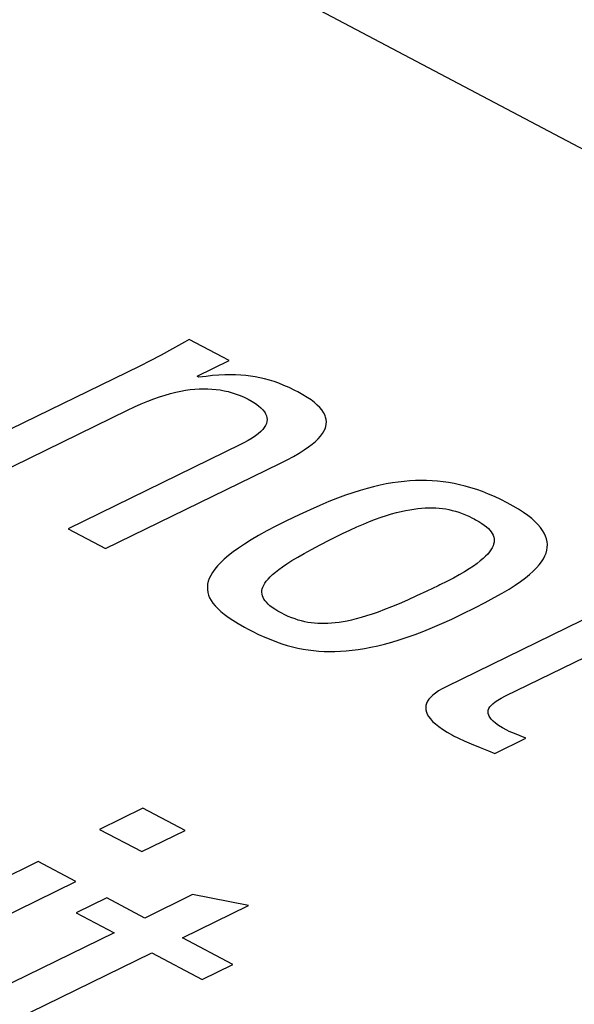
# Model space of a CAD drawing. Extents: x -840 to -217, y -121 to 557.
# Tile 125 of 145: x -344.75 to -342.86, y 484.43 to 487.78. Entities that reach past the tile are written whole.
import ezdxf

# ---------------------------------------------------------------- set-up
doc = ezdxf.new("R2010")
doc.units = 0
doc.header["$LTSCALE"] = 23.1
doc.layers.add('R912005577_AM_0', color=7, linetype='CONTINUOUS')

msp = doc.modelspace()

# ---------------------------------------------------------------- linework, layer by layer
at = {"layer": 'R912005577_AM_0', "color": 7}
for p, q in [((-369.3777, 501.394), (-333.9593, 482.6441)), ((-344.1871, 486.6835), (-344.2284, 486.6604)), ((-344.1714, 486.6925), (-344.1871, 486.6835)), ((-344.0357, 486.6207), (-344.1714, 486.6925)), ((-344.2284, 486.6604), (-344.2671, 486.6394)), ((-344.3042, 486.6201), (-344.34, 486.6023)), ((-344.2671, 486.6394), (-344.3042, 486.6201)), ((-344.1449, 486.5673), (-344.0357, 486.6207)), ((-344.34, 486.6023), (-345.0118, 486.2742)), ((-344.1386, 486.564), (-344.1449, 486.5673)), ((-344.1143, 486.5671), (-344.1386, 486.564)), ((-344.0917, 486.5695), (-344.1143, 486.5671)), ((-344.0705, 486.5711), (-344.0917, 486.5695)), ((-344.0505, 486.572), (-344.0705, 486.5711)), ((-344.0316, 486.5724), (-344.0505, 486.572)), ((-344.0135, 486.5722), (-344.0316, 486.5724)), ((-343.996, 486.5714), (-344.0135, 486.5722)), ((-343.9791, 486.57), (-343.996, 486.5714)), ((-343.9626, 486.5681), (-343.9791, 486.57)), ((-343.9465, 486.5656), (-343.9626, 486.5681)), ((-343.9305, 486.5625), (-343.9465, 486.5656)), ((-343.9146, 486.5588), (-343.9305, 486.5625)), ((-343.8986, 486.5544), (-343.9146, 486.5588)), ((-343.8825, 486.5493), (-343.8986, 486.5544)), ((-343.8659, 486.5433), (-343.8825, 486.5493)), ((-343.8488, 486.5364), (-343.8659, 486.5433)), ((-344.2533, 486.5035), (-344.235, 486.5087)), ((-344.235, 486.5087), (-344.2174, 486.513)), ((-344.2174, 486.513), (-344.2005, 486.5167)), ((-344.2005, 486.5167), (-344.184, 486.5196)), ((-344.184, 486.5196), (-344.1681, 486.5218)), ((-344.1681, 486.5218), (-344.1527, 486.5234)), ((-344.1527, 486.5234), (-344.1376, 486.5244)), ((-344.1376, 486.5244), (-344.1229, 486.5248)), ((-344.1229, 486.5248), (-344.1084, 486.5247)), ((-344.1084, 486.5247), (-344.0942, 486.5239)), ((-344.0942, 486.5239), (-344.0802, 486.5226)), ((-344.0802, 486.5226), (-344.0663, 486.5207)), ((-344.0663, 486.5207), (-344.0525, 486.5182)), ((-344.0525, 486.5182), (-344.0388, 486.515)), ((-344.0388, 486.515), (-344.032, 486.5132)), ((-344.032, 486.5132), (-344.0252, 486.5112)), ((-344.0252, 486.5112), (-344.0115, 486.5067)), ((-344.0115, 486.5067), (-343.9979, 486.5015)), ((-343.831, 486.5285), (-343.8488, 486.5364)), ((-343.8122, 486.5193), (-343.831, 486.5285)), ((-343.8019, 486.514), (-343.8122, 486.5193)), ((-343.7849, 486.5046), (-343.8019, 486.514)), ((-344.3582, 486.4629), (-344.3349, 486.4733)), ((-344.3349, 486.4733), (-344.313, 486.4824)), ((-344.313, 486.4824), (-344.2922, 486.4904)), ((-344.2922, 486.4904), (-344.2723, 486.4974)), ((-344.2723, 486.4974), (-344.2533, 486.5035)), ((-343.9979, 486.5015), (-343.9843, 486.4956)), ((-343.9843, 486.4956), (-343.9707, 486.4888)), ((-343.9707, 486.4888), (-343.9574, 486.4813)), ((-343.9574, 486.4813), (-343.9459, 486.474)), ((-343.9459, 486.474), (-343.9361, 486.4669)), ((-343.7699, 486.4954), (-343.7849, 486.5046)), ((-343.7567, 486.4865), (-343.7699, 486.4954)), ((-343.7452, 486.4777), (-343.7567, 486.4865)), ((-343.7353, 486.4692), (-343.7452, 486.4777)), ((-344.8839, 486.2065), (-344.3817, 486.4517)), ((-344.3817, 486.4517), (-344.3582, 486.4629)), ((-343.9361, 486.4669), (-343.9278, 486.4599)), ((-343.9278, 486.4599), (-343.921, 486.453)), ((-343.921, 486.453), (-343.9156, 486.4462)), ((-343.9156, 486.4462), (-343.9134, 486.4428)), ((-343.9134, 486.4428), (-343.9115, 486.4394)), ((-343.727, 486.4608), (-343.7353, 486.4692)), ((-343.72, 486.4526), (-343.727, 486.4608)), ((-343.7144, 486.4444), (-343.72, 486.4526)), ((-343.71, 486.4364), (-343.7144, 486.4444)), ((-343.9087, 486.4063), (-343.9117, 486.3996)), ((-343.9115, 486.4394), (-343.9086, 486.4328)), ((-343.907, 486.4129), (-343.9087, 486.4063)), ((-343.9086, 486.4328), (-343.9069, 486.4261)), ((-343.9063, 486.4195), (-343.907, 486.4129)), ((-343.9069, 486.4261), (-343.9063, 486.4195)), ((-343.7083, 486.4323), (-343.71, 486.4364)), ((-343.7069, 486.4283), (-343.7083, 486.4323)), ((-343.705, 486.4204), (-343.7069, 486.4283)), ((-343.7042, 486.4124), (-343.705, 486.4204)), ((-343.7046, 486.4044), (-343.7042, 486.4124)), ((-343.928, 486.3788), (-343.9362, 486.3716)), ((-343.9212, 486.3858), (-343.928, 486.3788)), ((-343.9158, 486.3928), (-343.9212, 486.3858)), ((-343.9117, 486.3996), (-343.9158, 486.3928)), ((-343.7179, 486.3718), (-343.7128, 486.3801)), ((-343.7128, 486.3801), (-343.7088, 486.3883)), ((-343.7088, 486.3883), (-343.7061, 486.3964)), ((-343.7061, 486.3964), (-343.7046, 486.4044)), ((-343.9855, 486.3403), (-343.9964, 486.3349)), ((-343.9704, 486.3485), (-343.9855, 486.3403)), ((-343.9573, 486.3565), (-343.9704, 486.3485)), ((-343.9459, 486.3641), (-343.9573, 486.3565)), ((-343.9362, 486.3716), (-343.9459, 486.3641)), ((-343.7527, 486.3361), (-343.7417, 486.3454)), ((-343.7417, 486.3454), (-343.7323, 486.3544)), ((-343.7323, 486.3544), (-343.7244, 486.3632)), ((-343.7244, 486.3632), (-343.7179, 486.3718)), ((-343.9964, 486.3349), (-344.5843, 486.0479)), ((-343.816, 486.2945), (-343.7969, 486.3057)), ((-343.7969, 486.3057), (-343.7801, 486.3163)), ((-343.7801, 486.3163), (-343.7654, 486.3264)), ((-343.7654, 486.3264), (-343.7527, 486.3361)), ((-343.8625, 486.2701), (-343.8378, 486.2827)), ((-343.8378, 486.2827), (-343.816, 486.2945)), ((-344.4563, 485.9801), (-343.8625, 486.2701)), ((-343.4595, 486.2069), (-343.4797, 486.204)), ((-343.4398, 486.2092), (-343.4595, 486.2069)), ((-343.4203, 486.2108), (-343.4398, 486.2092)), ((-343.4012, 486.2118), (-343.4203, 486.2108)), ((-343.3822, 486.2122), (-343.4012, 486.2118)), ((-343.3634, 486.2119), (-343.3822, 486.2122)), ((-343.3446, 486.2111), (-343.3634, 486.2119)), ((-343.3259, 486.2097), (-343.3446, 486.2111)), ((-343.3072, 486.2077), (-343.3259, 486.2097)), ((-343.2884, 486.205), (-343.3072, 486.2077)), ((-343.2695, 486.2017), (-343.2884, 486.205)), ((-343.5895, 486.1783), (-343.614, 486.1706)), ((-343.566, 486.1851), (-343.5895, 486.1783)), ((-343.5434, 486.1911), (-343.566, 486.1851)), ((-343.5216, 486.1961), (-343.5434, 486.1911)), ((-343.5004, 486.2004), (-343.5216, 486.1961)), ((-343.4797, 486.204), (-343.5004, 486.2004)), ((-343.2505, 486.1977), (-343.2695, 486.2017)), ((-343.2313, 486.1929), (-343.2505, 486.1977)), ((-343.2119, 486.1875), (-343.2313, 486.1929)), ((-343.1922, 486.1812), (-343.2119, 486.1875)), ((-343.1723, 486.1742), (-343.1922, 486.1812)), ((-343.152, 486.1662), (-343.1723, 486.1742)), ((-343.6955, 486.1403), (-343.7263, 486.1273)), ((-343.6667, 486.1517), (-343.6955, 486.1403)), ((-343.6396, 486.1617), (-343.6667, 486.1517)), ((-343.614, 486.1706), (-343.6396, 486.1617)), ((-343.1314, 486.1573), (-343.152, 486.1662)), ((-343.1103, 486.1474), (-343.1314, 486.1573)), ((-343.0888, 486.1365), (-343.1103, 486.1474)), ((-343.7599, 486.1125), (-343.7972, 486.0952)), ((-343.7263, 486.1273), (-343.7599, 486.1125)), ((-343.4659, 486.1027), (-343.4501, 486.1066)), ((-343.4501, 486.1066), (-343.435, 486.11)), ((-343.435, 486.11), (-343.4205, 486.1127)), ((-343.4205, 486.1127), (-343.4066, 486.115)), ((-343.4066, 486.115), (-343.3931, 486.1167)), ((-343.3931, 486.1167), (-343.3802, 486.118)), ((-343.3802, 486.118), (-343.3676, 486.1188)), ((-343.3676, 486.1188), (-343.3614, 486.1191)), ((-343.3614, 486.1191), (-343.3553, 486.1192)), ((-343.3553, 486.1192), (-343.3434, 486.1192)), ((-343.3434, 486.1192), (-343.3318, 486.1188)), ((-343.3318, 486.1188), (-343.3204, 486.118)), ((-343.3204, 486.118), (-343.3091, 486.1167)), ((-343.3091, 486.1167), (-343.298, 486.1151)), ((-343.298, 486.1151), (-343.2869, 486.113)), ((-343.2869, 486.113), (-343.2759, 486.1105)), ((-343.2759, 486.1105), (-343.2649, 486.1076)), ((-343.2649, 486.1076), (-343.2537, 486.1041)), ((-343.2537, 486.1041), (-343.2424, 486.1001)), ((-343.0682, 486.1251), (-343.0888, 486.1365)), ((-343.0497, 486.1141), (-343.0682, 486.1251)), ((-343.033, 486.1032), (-343.0497, 486.1141)), ((-343.842, 486.0737), (-343.876, 486.0567)), ((-343.84, 486.0747), (-343.842, 486.0737)), ((-343.7972, 486.0952), (-343.84, 486.0747)), ((-343.5782, 486.0636), (-343.5571, 486.0722)), ((-343.5571, 486.0722), (-343.537, 486.0799)), ((-343.537, 486.0799), (-343.5179, 486.0868)), ((-343.5179, 486.0868), (-343.4997, 486.0928)), ((-343.4997, 486.0928), (-343.4824, 486.0981)), ((-343.4824, 486.0981), (-343.4659, 486.1027)), ((-343.2424, 486.1001), (-343.2309, 486.0956)), ((-343.2309, 486.0956), (-343.2192, 486.0903)), ((-343.2192, 486.0903), (-343.207, 486.0844)), ((-343.207, 486.0844), (-343.2014, 486.0815)), ((-343.2014, 486.0815), (-343.196, 486.0786)), ((-343.196, 486.0786), (-343.1848, 486.0722)), ((-343.1848, 486.0722), (-343.175, 486.066)), ((-343.0182, 486.0926), (-343.033, 486.1032)), ((-343.0051, 486.0822), (-343.0182, 486.0926)), ((-342.9936, 486.0719), (-343.0051, 486.0822)), ((-342.9837, 486.0619), (-342.9936, 486.0719)), ((-344.5843, 486.0479), (-344.4563, 485.9801)), ((-343.9069, 486.0404), (-343.935, 486.0249)), ((-343.876, 486.0567), (-343.9069, 486.0404)), ((-343.649, 486.0314), (-343.6241, 486.0432)), ((-343.6241, 486.0432), (-343.6006, 486.0539)), ((-343.6006, 486.0539), (-343.5782, 486.0636)), ((-343.175, 486.066), (-343.1665, 486.0599)), ((-343.1665, 486.0599), (-343.1592, 486.054)), ((-343.1592, 486.054), (-343.1528, 486.0482)), ((-343.1528, 486.0482), (-343.1474, 486.0425)), ((-343.1474, 486.0425), (-343.143, 486.0368)), ((-342.9752, 486.0519), (-342.9837, 486.0619)), ((-342.9681, 486.0421), (-342.9752, 486.0519)), ((-342.9623, 486.0324), (-342.9681, 486.0421)), ((-343.9603, 486.01), (-343.9831, 485.9957)), ((-343.935, 486.0249), (-343.9603, 486.01)), ((-343.7258, 485.9928), (-343.6926, 486.0098)), ((-343.6926, 486.0098), (-343.6542, 486.0288)), ((-343.6542, 486.0288), (-343.649, 486.0314)), ((-343.143, 486.0368), (-343.1394, 486.0311)), ((-343.1394, 486.0311), (-343.1366, 486.0254)), ((-343.1366, 486.0254), (-343.1346, 486.0196)), ((-343.1346, 486.0196), (-343.1334, 486.0138)), ((-343.1331, 486.0079), (-343.1335, 486.0018)), ((-343.1334, 486.0138), (-343.1331, 486.0079)), ((-342.9578, 486.0227), (-342.9623, 486.0324)), ((-342.9545, 486.0131), (-342.9578, 486.0227)), ((-342.9525, 486.0035), (-342.9545, 486.0131)), ((-342.9517, 485.994), (-342.9525, 486.0035)), ((-344.0036, 485.982), (-344.0218, 485.9688)), ((-343.9831, 485.9957), (-344.0036, 485.982)), ((-343.78, 485.9636), (-343.7547, 485.9775)), ((-343.7547, 485.9775), (-343.7258, 485.9928)), ((-343.1439, 485.976), (-343.1489, 485.969)), ((-343.14, 485.9827), (-343.1439, 485.976)), ((-343.1369, 485.9893), (-343.14, 485.9827)), ((-343.1348, 485.9956), (-343.1369, 485.9893)), ((-343.134, 485.9987), (-343.1348, 485.9956)), ((-343.1335, 486.0018), (-343.134, 485.9987)), ((-342.9562, 485.9651), (-342.9535, 485.9748)), ((-342.9535, 485.9748), (-342.952, 485.9844)), ((-342.952, 485.9844), (-342.9517, 485.994)), ((-344.0522, 485.944), (-344.0646, 485.9322)), ((-344.038, 485.9562), (-344.0522, 485.944)), ((-344.0218, 485.9688), (-344.038, 485.9562)), ((-343.8386, 485.9283), (-343.8216, 485.9391)), ((-343.8216, 485.9391), (-343.8021, 485.9508)), ((-343.8021, 485.9508), (-343.78, 485.9636)), ((-343.1802, 485.9381), (-343.1913, 485.9295)), ((-343.1705, 485.9463), (-343.1802, 485.9381)), ((-343.1621, 485.9542), (-343.1705, 485.9463)), ((-343.155, 485.9617), (-343.1621, 485.9542)), ((-343.1489, 485.969), (-343.155, 485.9617)), ((-342.9719, 485.9352), (-342.9654, 485.9453)), ((-342.9654, 485.9453), (-342.9602, 485.9553)), ((-342.9602, 485.9553), (-342.9562, 485.9651)), ((-344.0844, 485.9099), (-344.092, 485.8992)), ((-344.0753, 485.9209), (-344.0844, 485.9099)), ((-344.0646, 485.9322), (-344.0753, 485.9209)), ((-343.8778, 485.8999), (-343.8665, 485.9087)), ((-343.8665, 485.9087), (-343.8535, 485.9182)), ((-343.8535, 485.9182), (-343.8386, 485.9283)), ((-343.2181, 485.9111), (-343.2341, 485.9012)), ((-343.2039, 485.9206), (-343.2181, 485.9111)), ((-343.1913, 485.9295), (-343.2039, 485.9206)), ((-343.0125, 485.8921), (-343, 485.9034)), ((-343, 485.9034), (-342.9891, 485.9143)), ((-342.9891, 485.9143), (-342.9798, 485.9249)), ((-342.9798, 485.9249), (-342.9719, 485.9352)), ((-344.103, 485.8787), (-344.1065, 485.8688)), ((-344.0982, 485.8888), (-344.103, 485.8787)), ((-344.092, 485.8992), (-344.0982, 485.8888)), ((-343.909, 485.869), (-343.9031, 485.8761)), ((-343.9031, 485.8761), (-343.896, 485.8836)), ((-343.896, 485.8836), (-343.8876, 485.8915)), ((-343.8876, 485.8915), (-343.8778, 485.8999)), ((-343.2718, 485.8799), (-343.2938, 485.8683)), ((-343.2519, 485.8908), (-343.2718, 485.8799)), ((-343.2341, 485.9012), (-343.2519, 485.8908)), ((-343.0431, 485.8684), (-343.0268, 485.8805)), ((-343.0268, 485.8805), (-343.0125, 485.8921)), ((-344.1087, 485.8591), (-344.1097, 485.8496)), ((-344.1097, 485.8496), (-344.1095, 485.8403)), ((-344.1095, 485.8403), (-344.1082, 485.831)), ((-344.1065, 485.8688), (-344.1087, 485.8591)), ((-343.924, 485.8312), (-343.9237, 485.837)), ((-343.9237, 485.837), (-343.9225, 485.843)), ((-343.9225, 485.843), (-343.9205, 485.8492)), ((-343.9205, 485.8492), (-343.9176, 485.8556)), ((-343.9176, 485.8556), (-343.9138, 485.8621)), ((-343.9138, 485.8621), (-343.909, 485.869)), ((-343.3233, 485.8536), (-343.3623, 485.8349)), ((-343.3181, 485.8562), (-343.3233, 485.8536)), ((-343.2938, 485.8683), (-343.3181, 485.8562)), ((-343.1059, 485.8282), (-343.0823, 485.8423)), ((-343.0823, 485.8423), (-343.0615, 485.8557)), ((-343.0615, 485.8557), (-343.0431, 485.8684)), ((-344.1082, 485.831), (-344.1057, 485.8219)), ((-344.1057, 485.8219), (-344.102, 485.8127)), ((-344.102, 485.8127), (-344.097, 485.8036)), ((-344.097, 485.8036), (-344.0909, 485.7944)), ((-343.9235, 485.8254), (-343.924, 485.8312)), ((-343.9222, 485.8196), (-343.9235, 485.8254)), ((-343.9201, 485.814), (-343.9222, 485.8196)), ((-343.9172, 485.8084), (-343.9201, 485.814)), ((-343.9134, 485.8027), (-343.9172, 485.8084)), ((-343.9087, 485.7971), (-343.9134, 485.8027)), ((-343.4283, 485.8047), (-343.4566, 485.7924)), ((-343.397, 485.8187), (-343.4283, 485.8047)), ((-343.3623, 485.8349), (-343.397, 485.8187)), ((-342.6933, 485.804), (-343.2962, 485.5096)), ((-343.1631, 485.7966), (-343.1326, 485.813)), ((-343.1326, 485.813), (-343.1059, 485.8282)), ((-344.0909, 485.7944), (-344.0834, 485.7852)), ((-344.0834, 485.7852), (-344.0745, 485.7758)), ((-344.0745, 485.7758), (-344.0641, 485.7663)), ((-343.9031, 485.7913), (-343.9087, 485.7971)), ((-343.8965, 485.7855), (-343.9031, 485.7913)), ((-343.8888, 485.7796), (-343.8965, 485.7855)), ((-343.8799, 485.7736), (-343.8888, 485.7796)), ((-343.8697, 485.7674), (-343.8799, 485.7736)), ((-343.5063, 485.7722), (-343.5283, 485.764)), ((-343.4825, 485.7816), (-343.5063, 485.7722)), ((-343.4566, 485.7924), (-343.4825, 485.7816)), ((-343.2407, 485.7574), (-343.1985, 485.7783)), ((-343.1985, 485.7783), (-343.1631, 485.7966)), ((-344.0641, 485.7663), (-344.0522, 485.7565)), ((-344.0522, 485.7565), (-344.0384, 485.7464)), ((-344.0384, 485.7464), (-344.0226, 485.7359)), ((-344.0226, 485.7359), (-344.0045, 485.7248)), ((-343.8581, 485.7609), (-343.8697, 485.7674)), ((-343.8459, 485.7547), (-343.8581, 485.7609)), ((-343.834, 485.7493), (-343.8459, 485.7547)), ((-343.8225, 485.7446), (-343.834, 485.7493)), ((-343.8112, 485.7404), (-343.8225, 485.7446)), ((-343.8001, 485.7368), (-343.8112, 485.7404)), ((-343.7891, 485.7337), (-343.8001, 485.7368)), ((-343.6184, 485.7367), (-343.6334, 485.7334)), ((-343.6025, 485.7406), (-343.6184, 485.7367)), ((-343.5857, 485.7452), (-343.6025, 485.7406)), ((-343.5679, 485.7506), (-343.5857, 485.7452)), ((-343.5488, 485.7569), (-343.5679, 485.7506)), ((-343.5283, 485.764), (-343.5488, 485.7569)), ((-343.3107, 485.7248), (-343.2775, 485.7398)), ((-343.2775, 485.7398), (-343.2427, 485.7564)), ((-343.2427, 485.7564), (-343.2407, 485.7574)), ((-343.0942, 485.478), (-342.5653, 485.7363)), ((-344.0045, 485.7248), (-343.9836, 485.7129)), ((-343.9836, 485.7129), (-343.9706, 485.7059)), ((-343.9706, 485.7059), (-343.9574, 485.6991)), ((-343.7781, 485.7311), (-343.7891, 485.7337)), ((-343.7672, 485.7289), (-343.7781, 485.7311)), ((-343.7563, 485.7272), (-343.7672, 485.7289)), ((-343.7452, 485.7259), (-343.7563, 485.7272)), ((-343.734, 485.725), (-343.7452, 485.7259)), ((-343.7227, 485.7246), (-343.734, 485.725)), ((-343.7111, 485.7245), (-343.7227, 485.7246)), ((-343.6992, 485.7248), (-343.7111, 485.7245)), ((-343.687, 485.7256), (-343.6992, 485.7248)), ((-343.6744, 485.7268), (-343.687, 485.7256)), ((-343.6613, 485.7285), (-343.6744, 485.7268)), ((-343.6477, 485.7307), (-343.6613, 485.7285)), ((-343.6334, 485.7334), (-343.6477, 485.7307)), ((-343.3727, 485.6989), (-343.3424, 485.7112)), ((-343.3424, 485.7112), (-343.3107, 485.7248)), ((-343.9574, 485.6991), (-343.935, 485.688)), ((-343.935, 485.688), (-343.9139, 485.6783)), ((-343.9139, 485.6783), (-343.8939, 485.6699)), ((-343.8939, 485.6699), (-343.8746, 485.6625)), ((-343.4816, 485.6616), (-343.4561, 485.6693)), ((-343.4561, 485.6693), (-343.4295, 485.678)), ((-343.4295, 485.678), (-343.4017, 485.6879)), ((-343.4017, 485.6879), (-343.3727, 485.6989)), ((-343.8746, 485.6625), (-343.8558, 485.656)), ((-343.8558, 485.656), (-343.8375, 485.6503)), ((-343.8375, 485.6503), (-343.8194, 485.6455)), ((-343.8194, 485.6455), (-343.8015, 485.6413)), ((-343.8015, 485.6413), (-343.7838, 485.6378)), ((-343.7838, 485.6378), (-343.766, 485.6349)), ((-343.766, 485.6349), (-343.7483, 485.6327)), ((-343.6164, 485.6337), (-343.5958, 485.6365)), ((-343.5958, 485.6365), (-343.5745, 485.6399)), ((-343.5745, 485.6399), (-343.5525, 485.6441)), ((-343.5525, 485.6441), (-343.5297, 485.649)), ((-343.5297, 485.649), (-343.5061, 485.6549)), ((-343.5061, 485.6549), (-343.4816, 485.6616)), ((-343.7483, 485.6327), (-343.7304, 485.631)), ((-343.7304, 485.631), (-343.7123, 485.6299)), ((-343.7123, 485.6299), (-343.6939, 485.6295)), ((-343.6939, 485.6295), (-343.6752, 485.6296)), ((-343.6752, 485.6296), (-343.6561, 485.6303)), ((-343.6561, 485.6303), (-343.6365, 485.6317)), ((-343.6365, 485.6317), (-343.6164, 485.6337)), ((-343.3102, 485.5024), (-343.3224, 485.4952)), ((-343.2962, 485.5096), (-343.3102, 485.5024)), ((-343.3551, 485.467), (-343.3598, 485.4599)), ((-343.3491, 485.474), (-343.3551, 485.467)), ((-343.3417, 485.4811), (-343.3491, 485.474)), ((-343.3328, 485.4881), (-343.3417, 485.4811)), ((-343.3224, 485.4952), (-343.3328, 485.4881)), ((-343.1207, 485.4637), (-343.1091, 485.4703)), ((-343.1091, 485.4703), (-343.0942, 485.478)), ((-343.3653, 485.4456), (-343.3661, 485.4384)), ((-343.3661, 485.4384), (-343.3656, 485.431)), ((-343.3632, 485.4528), (-343.3653, 485.4456)), ((-343.3598, 485.4599), (-343.3632, 485.4528)), ((-343.1532, 485.4295), (-343.1512, 485.4351)), ((-343.1512, 485.4351), (-343.148, 485.4406)), ((-343.148, 485.4406), (-343.1435, 485.4461)), ((-343.1435, 485.4461), (-343.1376, 485.4518)), ((-343.1376, 485.4518), (-343.1301, 485.4576)), ((-343.1301, 485.4576), (-343.1207, 485.4637)), ((-343.3656, 485.431), (-343.3638, 485.4234)), ((-343.3638, 485.4234), (-343.3607, 485.4158)), ((-343.3607, 485.4158), (-343.3561, 485.4079)), ((-343.3561, 485.4079), (-343.3501, 485.3997)), ((-343.3501, 485.3997), (-343.3424, 485.3914)), ((-343.1539, 485.4239), (-343.1532, 485.4295)), ((-343.1533, 485.4181), (-343.1539, 485.4239)), ((-343.1515, 485.4121), (-343.1533, 485.4181)), ((-343.15, 485.409), (-343.1515, 485.4121)), ((-343.1481, 485.4058), (-343.15, 485.409)), ((-343.1433, 485.3993), (-343.1481, 485.4058)), ((-343.3424, 485.3914), (-343.3329, 485.3827)), ((-343.3329, 485.3827), (-343.3217, 485.3737)), ((-343.3217, 485.3737), (-343.3084, 485.3644)), ((-343.1367, 485.3925), (-343.1433, 485.3993)), ((-343.1283, 485.3853), (-343.1367, 485.3925)), ((-343.1178, 485.3777), (-343.1283, 485.3853)), ((-343.1051, 485.3696), (-343.1178, 485.3777)), ((-343.0898, 485.3611), (-343.1051, 485.3696)), ((-343.3084, 485.3644), (-343.2929, 485.3547)), ((-343.2929, 485.3547), (-343.2751, 485.3446)), ((-343.2751, 485.3446), (-343.271, 485.3424)), ((-343.271, 485.3424), (-343.2547, 485.3343)), ((-343.2547, 485.3343), (-343.2355, 485.3255)), ((-343.1312, 485.2821), (-343.0254, 485.3338)), ((-343.0817, 485.3572), (-343.0898, 485.3611)), ((-343.0639, 485.3497), (-343.0817, 485.3572)), ((-343.0254, 485.3338), (-343.0639, 485.3497)), ((-343.2355, 485.3255), (-343.2117, 485.3154)), ((-343.2117, 485.3154), (-343.1809, 485.303)), ((-343.1809, 485.303), (-343.1527, 485.2914)), ((-343.1527, 485.2914), (-343.1312, 485.2821)), ((-344.329, 485.0958), (-344.4768, 485.0236)), ((-344.1855, 485.0198), (-344.329, 485.0958)), ((-344.4768, 485.0236), (-344.3333, 484.9477)), ((-344.3333, 484.9477), (-344.1855, 485.0198)), ((-344.6857, 484.9137), (-345.5338, 484.4996)), ((-344.5577, 484.846), (-344.6857, 484.9137)), ((-345.4059, 484.4318), (-344.5577, 484.846)), ((-344.1598, 484.8011), (-344.3226, 484.7215)), ((-343.9696, 484.7637), (-344.1598, 484.8011)), ((-344.4522, 484.7901), (-344.5563, 484.7392)), ((-344.3226, 484.7215), (-344.4522, 484.7901)), ((-344.1946, 484.6538), (-343.9696, 484.7637)), ((-344.5563, 484.7392), (-344.4268, 484.6707)), ((-344.4268, 484.6707), (-345.0297, 484.3763)), ((-344.023, 484.5629), (-344.1946, 484.6538)), ((-344.8277, 484.3446), (-344.2988, 484.6029)), ((-344.2988, 484.6029), (-344.1272, 484.5121)), ((-344.1272, 484.5121), (-344.023, 484.5629))]:
    msp.add_line(p, q, dxfattribs=at)

doc.saveas('drawing.dxf')
